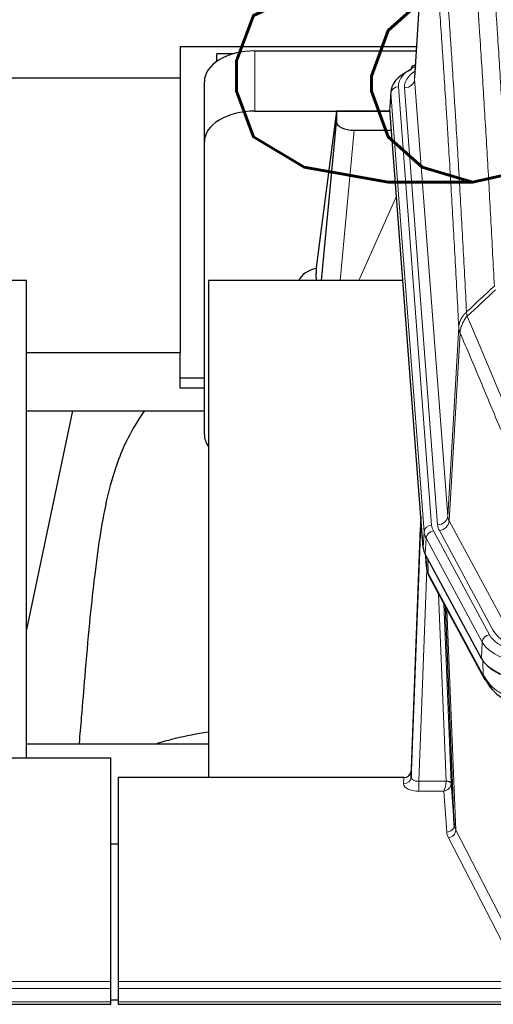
# Model space of a CAD drawing. Header units: inches. Extents: x 0 to 23760, y -13 to 16800.
# Tile 104 of 222: x 5067 to 5255, y 13660 to 14049. Entities that reach past the tile are written whole.
import ezdxf

# ---------------------------------------------------------------- set-up
doc = ezdxf.new("R2010")
doc.units = ezdxf.units.IN
doc.layers.add('254', color=7, linetype='Continuous', true_color=0xffffff)
doc.styles.add('latin_extended', font='simplex.shx')
doc.dimstyles.get("Standard").update_dxf_attribs({"dimtxt": 0.18, "dimasz": 0.18, "dimexe": 0.18, "dimexo": 0.0625, "dimgap": 0.09, "dimtad": 0, "dimtih": 1, "dimtoh": 1, "dimdec": 4, "dimzin": 0, "dimdsep": 46, "dimtxsty": 'Standard', "dimcen": 0.09, "dimadec": 0, "dimazin": 0, "dimtfac": 1, "dimtdec": 4, "dimtofl": 0, "dimtmove": 0, "dimatfit": 3, "dimfxl": 1, "dimtolj": 1, "dimtzin": 0, "dimarcsym": 0})

# ---------------------------------------------------------------- blocks, each defined once
blk = doc.blocks.new('_U5')
at = {"layer": '254', "color": 3, "linetype": 'Continuous', "lineweight": 13, "transparency": 16777216}
for p, q in [((5363.12, 12947.27), (5363.12, 14391.07)), ((4878.29, 12947.27), (5403.12, 12947.27)), ((5363.12, 12807.27), (5363.12, 12441.16)), ((6959.29, 12301.16), (5323.12, 12301.16))]:
    blk.add_line(p, q, dxfattribs=at)
at = {"layer": '254', "color": 3, "transparency": 16777216}
for points in [[(5386.45, 12807.27), (5339.78, 12807.27), (5363.12, 12947.27)], [(5339.78, 12441.16), (5386.45, 12441.16), (5363.12, 12301.16)]]:
    blk.add_solid(points, dxfattribs=at)
at = {"layer": 'Defpoints', "color": 0, "transparency": 16777216}
for p in [(4838.29, 12947.27), (5363.12, 12301.16), (6999.29, 12301.16)]:
    blk.add_point(p, dxfattribs=at)
at = {"layer": '254', "color": 2, "lineweight": 13, "transparency": 16777216, "insert": (5153.12, 13961.07), "char_height": 140, "attachment_point": 1, "rotation": 90, "style": 'latin_extended'}
blk.add_mtext('\\A1;\\C2;650', dxfattribs=at)

msp = doc.modelspace()

# ---------------------------------------------------------------- linework, layer by layer
at = {"layer": '254', "color": 2, "linetype": 'Continuous', "lineweight": 25}
for p, q in [((5228.774, 14113.052), (5223.523, 14026.416)), ((5130.788, 14038.811), (5130.788, 14026.289)), ((5130.788, 14038.811), (5224.276, 14038.811)), ((5151.847, 14035.861), (5145.291, 14035.861)), ((5145.291, 14032.856), (5145.291, 14035.861)), ((5160.345, 14037.015), (5224.167, 14037.015)), ((5223.835, 14031.559), (5222.891, 14031.123)), ((5130.788, 14026.289), (4991.602, 14026.289)), ((5130.788, 14026.289), (5130.788, 13917.686)), ((5140.345, 14001.039), (5140.345, 14024.841)), ((5214.144, 14021.066), (5213.763, 14014.783)), ((5160.345, 14013.213), (5213.831, 14013.213)), ((5192.655, 14013.123), (5184.607, 13951.338)), ((5213.838, 14013.123), (5192.655, 14013.123)), ((5192.655, 14013.123), (5192.655, 14008.892)), ((5226.887, 13840.546), (5213.769, 14014)), ((5186.744, 13946.236), (5192.655, 14008.892)), ((5199.628, 14005.672), (5214.399, 14005.672)), ((5140.345, 13885.385), (5140.345, 14001.039)), ((5184.606, 13951.331), (5184.607, 13951.338)), ((5184.606, 13951.331), (5184.606, 13949.146)), ((5069.951, 13946.236), (4989.683, 13946.236)), ((5069.951, 13757.434), (5069.951, 13946.236)), ((5218.895, 13946.236), (5141.951, 13946.236)), ((5141.951, 13946.236), (5141.951, 13749.669)), ((5130.788, 13917.686), (5069.947, 13917.686)), ((5130.788, 13903.627), (5130.788, 13917.686)), ((5140.348, 13907.626), (5130.788, 13907.626)), ((5140.348, 13903.627), (5130.788, 13903.627)), ((5069.932, 13894.748), (5140.312, 13894.748)), ((5088.178, 13894.746), (5069.951, 13808.261)), ((5225.951, 13852.928), (5222.193, 13752.289)), ((5222.182, 13749.752), (5225.87, 13848.534)), ((5249.926, 13796.754), (5227.672, 13837.969)), ((5227.799, 13837.732), (5228.163, 13832.93)), ((5228.156, 13833.044), (5227.985, 13837.388)), ((5228.156, 13833.044), (5228.163, 13832.93)), ((5229.3, 13829.134), (5251.048, 13788.859)), ((5239.207, 13730.924), (5235.779, 13817.134)), ((5069.954, 13763.007), (5141.951, 13763.007)), ((5060.334, 13757.434), (5103.291, 13757.434)), ((5103.291, 13669.033), (5103.291, 13757.434)), ((5222.193, 13752.289), (5222.182, 13749.752)), ((5106.291, 13749.667), (5106.291, 13669.033)), ((5219.194, 13749.667), (5106.291, 13749.667)), ((5237.978, 13747.541), (5239.207, 13730.924)), ((5103.292, 13723.469), (5106.292, 13723.469)), ((5103.291, 13666.299), (5103.291, 13669.033)), ((5103.291, 13661.051), (5103.291, 13666.299)), ((5106.291, 13669.033), (5106.291, 13666.299)), ((5106.291, 13666.299), (5106.291, 13661.051)), ((5106.296, 13661.726), (5103.294, 13661.726)), ((4546.291, 13660.035), (5103.291, 13660.035)), ((5103.291, 13660.035), (5103.291, 13661.051)), ((5106.291, 13661.051), (5106.291, 13660.035)), ((5106.291, 13660.035), (5663.291, 13660.035))]:
    msp.add_line(p, q, dxfattribs=at)
at = {"layer": '254', "color": 110, "linetype": 'Continuous', "lineweight": 13}
for p, q in [((5228.775, 14112.43), (5223.528, 14025.841)), ((5160.345, 14013.213), (5160.345, 14037.015)), ((5223.528, 14025.841), (5236.594, 13853.068)), ((5214.15, 14020.279), (5213.769, 14014)), ((5227.261, 13846.919), (5214.15, 14020.279)), ((5217.144, 14022.849), (5230.255, 13849.489)), ((5219.536, 14022.414), (5232.602, 13849.641)), ((5199.628, 14005.672), (5194.021, 13946.237)), ((5201.433, 13946.237), (5216.374, 13979.551)), ((5236.594, 13853.068), (5240.971, 13927.744)), ((5241.527, 13925.411), (5237.175, 13851.159)), ((5237.175, 13851.159), (5258.527, 13811.615)), ((5226.887, 13840.546), (5227.261, 13846.919)), ((5228.045, 13844.341), (5227.672, 13837.969)), ((5250.219, 13803.276), (5228.045, 13844.341)), ((5230.952, 13847.198), (5253.126, 13806.132)), ((5254.651, 13807.807), (5233.299, 13847.35)), ((5227.802, 13837.728), (5228.156, 13833.044)), ((5228.723, 13836.022), (5228.941, 13830.464)), ((5228.306, 13832.072), (5225.175, 13748.22)), ((5228.941, 13830.464), (5250.688, 13790.189)), ((5235.981, 13748.307), (5232.958, 13822.359)), ((5235.086, 13818.419), (5237.978, 13747.541)), ((5236.325, 13816.124), (5239.793, 13728.913)), ((5249.926, 13796.754), (5250.219, 13803.276)), ((5250.688, 13790.189), (5250.512, 13795.824)), ((5219.184, 13747.219), (5219.194, 13749.667)), ((5225.175, 13748.22), (5235.98, 13748.22)), ((5225.175, 13748.22), (5225.175, 13744.305)), ((5225.175, 13744.305), (5235.017, 13744.305)), ((5236.211, 13728.157), (5235.017, 13744.305)), ((5239.793, 13728.913), (5261.278, 13687.298)), ((5258.369, 13684.235), (5236.884, 13725.85)), ((4546.291, 13669.033), (5103.291, 13669.033)), ((4546.291, 13666.299), (5103.291, 13666.299)), ((5106.291, 13669.033), (5663.291, 13669.033)), ((5106.291, 13666.299), (5663.291, 13666.299)), ((4546.291, 13661.051), (5103.291, 13661.051)), ((5106.291, 13661.051), (5663.291, 13661.051))]:
    msp.add_line(p, q, dxfattribs=at)
at = {"layer": '254', "color": 2, "linetype": 'Continuous', "lineweight": 25}
for centre, major_axis, ratio, start_param, end_param in [((5160.345, 14024.841), (-20, 0), 0.608706, 4.712389, 6.2831853), ((5241.163, 14020.562), (-27.03, 0.194), 0.4633579, 5.502135, 6.3212481), ((5224.149, 14028.4), (1.258, -2.724), 0.6272114, 3.1415983, 4.0254232), ((5160.345, 14001.039), (-20, 0), 0.608706, 4.712389, 6.2831853), ((5199.682, 14008.917), (7.027, 0.031), 0.4617281, 3.1395348, 4.7027345), ((5187.486, 13944.157), (-10.208, 0), 0.7029015, 4.9983373, 5.9892938), ((5187.485, 13752.767), (-10.152, 515.131), 0.0020796, 5.0973621, 5.1034662), ((5160.345, 13885.385), (-20, 0), 0.608706, 0, 0.4035719), ((5253.907, 13840.985), (27.037, 0.006), 0.4611335, 3.1763491, 3.3855005), ((5255.951, 13813.255), (-27.174, 22.247), 0.2659531, 0.2482946, 0.2802748), ((5254.8, 13842.531), (26.161, 11.46), 0.4493681, 3.0159633, 3.1613144), ((5232.654, 13831.355), (3.584, 1.776), 0.8816114, 2.7716102, 3.1419462), ((5276.146, 13799.8), (27.023, 0.034), 0.4619935, 3.3853572, 3.670307), ((5277.52, 13773.309), (-27.355, 20.182), 0.1876908, 0.3765826, 0.5974134), ((5276.705, 13799.309), (27.01, 0.015), 0.4618579, 3.6271853, 4.7111791), ((5276.146, 13799.8), (27.023, 0.034), 0.4619935, 3.670307, 4.7096668), ((5254.567, 13790.759), (3.52, 1.9), 0.8606628, 3.1415888, 3.5094104), ((5274.824, 13770.447), (-23.434, 19.972), 0.1471226, 0.3626514, 0.5834823), ((5256.344, 13788.077), (3.195, 2.407), 0.6715965, 2.6043549, 3.391291), ((5276.617, 13802.127), (23.359, 16.381), 0.7286412, 3.1732971, 4.057134), ((5219.194, 13752.38), (3, 0.002), 0.9042699, 4.7116987, 6.2488686)]:
    msp.add_ellipse(centre, major_axis=major_axis, ratio=ratio, start_param=start_param, end_param=end_param, dxfattribs=at)
at = {"layer": '254', "color": 110, "linetype": 'Continuous', "lineweight": 13}
for centre, major_axis, ratio, start_param, end_param in [((5224.149, 14028.4), (1.258, -2.724), 0.6272114, 2.6666598, 3.1415983), ((5241.163, 14023.223), (-24.034, 0.016), 0.461198, 5.4992389, 6.318352), ((5243.555, 14022.788), (-24.034, 0.016), 0.461198, 5.6862399, 6.318352), ((5219.536, 14025.962), (3.989, 0.302), 0.8864705, 4.6454478, 6.1638843), ((5217.144, 14020.188), (2.991, 0.226), 0.8864705, 1.5038552, 3.0222916), ((5232.602, 13853.189), (3.989, 0.302), 0.8864705, 4.6454478, 6.1638843), ((5256.62, 13853.58), (20.038, 0.241), 0.4621297, 3.1708089, 3.3799603), ((5225.87, 13846.381), (0.214, 6.443), 0.0117452, 0.5090713, 1.2305416), ((5228.869, 13848.443), (2.998, -0.112), 0.4302668, 3.1576572, 3.7226285), ((5230.255, 13846.828), (2.991, 0.226), 0.8864705, 1.5038552, 3.0222916), ((5254.273, 13849.879), (24.033, 0.005), 0.4611335, 3.1763491, 3.3855005), ((5256.62, 13850.032), (24.033, 0.005), 0.4611335, 3.1763491, 3.3855005), ((5233.299, 13850.898), (3.52, 1.9), 0.8606628, 4.2773553, 5.7957917), ((5254.273, 13847.218), (-27.028, 0.171), 0.4605352, 0.0378207, 0.2469722), ((5230.952, 13844.537), (2.64, 1.425), 0.8606628, 1.1357626, 2.6541991), ((5255.951, 13813.255), (-27.538, 20.422), 0.1820491, 0.3394773, 0.3714577), ((5232.82, 13831.035), (3.52, 1.9), 0.8606628, 2.7414655, 3.1415888), ((5253.126, 13803.471), (2.64, 1.425), 0.8606628, 1.1357626, 2.6541991), ((5276.433, 13808.84), (24.02, 0.03), 0.4619935, 3.3853572, 4.7096668), ((5277.89, 13810.64), (-24.002, 0.049), 0.477994, 0.2537759, 1.5750883), ((5276.433, 13806.179), (-27.018, 0.111), 0.4567867, 0.246464, 1.5707737), ((5254.567, 13790.759), (3.52, 1.9), 0.8606628, 2.7414655, 3.1415888), ((5276.617, 13802.127), (25.329, 12.681), 0.6929209, 3.2824386, 4.1662755), ((5225.187, 13747.219), (6.003, 0.008), 0.4854373, 3.1388974, 4.7096937), ((5219.184, 13749.843), (-3, 0.013), 0.8746179, 1.5745081, 3.1116779), ((5225.187, 13749.843), (3.004, 0.138), 0.5390598, 3.1127167, 4.683513), ((5235.017, 13746.929), (0.506, 2.997), 0.2740591, 3.694004, 5.2037138), ((5235.017, 13746.929), (2.669, 1.608), 0.8008031, 4.262859, 5.7725688), ((5234.981, 13748.276), (-1.001, 0.011), 0.903668, 3.0924533, 3.1882188), ((5235.98, 13747.359), (1.996, -0.13), 0.4297663, 0.0674602, 1.5988341), ((5235.981, 13747.446), (1.998, 0.082), 0.4302193, 0.0160628, 1.553239), ((5234.981, 13747.415), (2.996, 0.15), 0.884215, 6.1784613, 6.2742268), ((5236.211, 13730.781), (-2.992, -0.221), 0.8740585, 1.5062672, 3.1117425), ((5259.21, 13728.554), (-23.014, 0.002), 0.4845187, 0.0358431, 0.2451673), ((5236.884, 13728.474), (-2.666, -1.376), 0.8484453, 1.1579292, 2.76165), ((5259.21, 13731.178), (-20.016, 0.121), 0.4848834, 0.0387668, 0.248091)]:
    msp.add_ellipse(centre, major_axis=major_axis, ratio=ratio, start_param=start_param, end_param=end_param, dxfattribs=at)
for points, knots in [([(5249.966, 14129.056), (5250.523, 14122.436), (5251.624, 14108.946), (5253.232, 14087.961), (5254.274, 14073.472), (5255.045, 14062.418), (5255.427, 14056.844), (5255.805, 14051.199), (5256.057, 14047.421), (5256.182, 14045.524), (5256.805, 14035.999), (5257.297, 14028.258), (5258.022, 14016.462), (5258.262, 14012.501), (5258.738, 14004.518), (5258.974, 14000.497), (5259.676, 13988.344), (5260.596, 13971.902), (5261.487, 13954.983), (5261.924, 13946.404)], [0, 0, 0, 0, 0.125, 0.25, 0.375, 0.375, 0.4375, 0.46875, 0.46875, 0.5, 0.5, 0.625, 0.625, 0.6875, 0.6875, 0.75, 0.75, 0.875, 1, 1, 1, 1]), ([(5255.057, 13944.028), (5254.618, 13952.597), (5253.727, 13969.495), (5252.805, 13985.918), (5252.102, 13998.057), (5251.866, 14002.073), (5251.389, 14010.046), (5251.149, 14014.003), (5250.423, 14025.785), (5249.931, 14033.517), (5249.307, 14043.031), (5249.181, 14044.926), (5248.93, 14048.7), (5248.551, 14054.338), (5248.168, 14059.905), (5247.396, 14070.947), (5246.353, 14085.419), (5244.743, 14106.38), (5243.641, 14119.854), (5243.083, 14126.467)], [0, 0, 0, 0, 0.125, 0.25, 0.25, 0.3125, 0.3125, 0.375, 0.375, 0.5, 0.5, 0.53125, 0.53125, 0.5625, 0.625, 0.625, 0.75, 0.875, 1, 1, 1, 1]), ([(5231.831, 14119.046), (5232.402, 14112.355), (5233.53, 14098.713), (5235.175, 14077.471), (5236.241, 14062.792), (5237.03, 14051.588), (5237.421, 14045.938), (5237.872, 14039.261), (5238.065, 14036.381), (5238.193, 14034.457), (5238.257, 14033.493), (5238.576, 14028.663), (5238.955, 14022.82), (5239.393, 14015.92), (5239.58, 14012.945), (5239.704, 14010.957), (5239.766, 14009.962), (5240.322, 14000.984), (5241.295, 13984.776), (5242.706, 13959.724), (5243.614, 13942.528), (5244.06, 13933.806)], [0, 0, 0, 0, 0.125, 0.25, 0.375, 0.375, 0.4375, 0.46875, 0.484375, 0.484375, 0.5, 0.5, 0.5625, 0.59375, 0.609375, 0.609375, 0.625, 0.625, 0.75, 0.875, 1, 1, 1, 1]), ([(5240.971, 13927.744), (5240.526, 13936.438), (5239.62, 13953.58), (5238.213, 13978.554), (5237.243, 13994.712), (5236.688, 14003.663), (5236.627, 14004.655), (5236.503, 14006.637), (5236.317, 14009.602), (5235.88, 14016.482), (5235.502, 14022.307), (5235.184, 14027.123), (5235.12, 14028.084), (5234.992, 14030.002), (5234.8, 14032.874), (5234.35, 14039.531), (5233.96, 14045.165), (5233.174, 14056.336), (5232.11, 14070.972), (5230.47, 14092.153), (5229.345, 14105.757), (5228.775, 14112.43)], [0, 0, 0, 0, 0.125, 0.25, 0.375, 0.375, 0.390625, 0.390625, 0.40625, 0.4375, 0.5, 0.5, 0.515625, 0.515625, 0.53125, 0.5625, 0.625, 0.625, 0.75, 0.875, 1, 1, 1, 1]), ([(5240.971, 13927.744), (5240.971, 13927.759), (5240.973, 13927.789), (5240.976, 13927.834), (5240.98, 13927.879), (5240.983, 13927.924), (5240.987, 13927.968), (5240.991, 13928.013), (5240.995, 13928.058), (5241, 13928.103), (5241.005, 13928.147), (5241.01, 13928.192), (5241.015, 13928.237), (5241.021, 13928.281), (5241.027, 13928.326), (5241.033, 13928.371), (5241.039, 13928.415), (5241.046, 13928.46), (5241.053, 13928.504), (5241.06, 13928.549), (5241.067, 13928.593), (5241.075, 13928.638), (5241.083, 13928.682), (5241.091, 13928.727), (5241.099, 13928.771), (5241.108, 13928.815), (5241.117, 13928.86), (5241.126, 13928.904), (5241.135, 13928.948), (5241.145, 13928.992), (5241.155, 13929.037), (5241.165, 13929.081), (5241.175, 13929.125), (5241.186, 13929.169), (5241.197, 13929.213), (5241.208, 13929.257), (5241.219, 13929.3), (5241.231, 13929.344), (5241.243, 13929.388), (5241.255, 13929.432), (5241.267, 13929.476), (5241.28, 13929.519), (5241.293, 13929.563), (5241.306, 13929.606), (5241.319, 13929.65), (5241.333, 13929.693), (5241.346, 13929.737), (5241.361, 13929.78), (5241.375, 13929.823), (5241.389, 13929.866), (5241.404, 13929.909), (5241.419, 13929.952), (5241.435, 13929.995), (5241.45, 13930.038), (5241.466, 13930.081), (5241.482, 13930.124), (5241.498, 13930.167), (5241.515, 13930.21), (5241.532, 13930.252), (5241.549, 13930.295), (5241.566, 13930.337), (5241.583, 13930.38), (5241.601, 13930.422), (5241.619, 13930.464), (5241.637, 13930.506), (5241.655, 13930.548), (5241.674, 13930.59), (5241.693, 13930.632), (5241.712, 13930.674), (5241.732, 13930.716), (5241.751, 13930.758), (5241.771, 13930.799), (5241.791, 13930.841), (5241.811, 13930.882), (5241.832, 13930.924), (5241.853, 13930.965), (5241.88, 13931.018), (5241.914, 13931.083), (5241.954, 13931.16), (5241.996, 13931.237), (5242.039, 13931.313), (5242.082, 13931.389), (5242.126, 13931.464), (5242.171, 13931.54), (5242.216, 13931.614), (5242.263, 13931.689), (5242.31, 13931.763), (5242.358, 13931.837), (5242.406, 13931.911), (5242.456, 13931.984), (5242.506, 13932.057), (5242.557, 13932.129), (5242.608, 13932.202), (5242.661, 13932.273), (5242.714, 13932.345), (5242.768, 13932.416), (5242.823, 13932.486), (5242.878, 13932.556), (5242.934, 13932.626), (5242.991, 13932.695), (5243.048, 13932.764), (5243.106, 13932.833), (5243.165, 13932.901), (5243.225, 13932.969), (5243.285, 13933.036), (5243.346, 13933.103), (5243.408, 13933.169), (5243.47, 13933.235), (5243.533, 13933.3), (5243.597, 13933.365), (5243.661, 13933.43), (5243.726, 13933.494), (5243.791, 13933.557), (5243.858, 13933.62), (5243.924, 13933.683), (5243.992, 13933.745), (5244.037, 13933.786), (5244.06, 13933.806)], [0, 0, 0, 0, 0.0066687, 0.0133374, 0.0200061, 0.0266746, 0.0333432, 0.0400116, 0.0466801, 0.0533484, 0.0600168, 0.066685, 0.0733532, 0.0800214, 0.0866895, 0.0933575, 0.1000255, 0.1066935, 0.1133614, 0.1200292, 0.126697, 0.1333647, 0.1400324, 0.1467001, 0.1533676, 0.1600352, 0.1667026, 0.1733701, 0.1800374, 0.1867047, 0.193372, 0.2000392, 0.2067064, 0.2133735, 0.2200405, 0.2267075, 0.2333745, 0.2400414, 0.2467082, 0.253375, 0.2600418, 0.2667085, 0.2733751, 0.2800417, 0.2867082, 0.2933747, 0.3000412, 0.3067075, 0.3133739, 0.3200401, 0.3267064, 0.3333725, 0.3400387, 0.3467047, 0.3533708, 0.3600367, 0.3667026, 0.3733685, 0.3800343, 0.3867001, 0.3933658, 0.4000315, 0.4066971, 0.4133626, 0.4200281, 0.4266936, 0.433359, 0.4400243, 0.4466896, 0.4533549, 0.4600201, 0.4666852, 0.4733503, 0.4800154, 0.4866804, 0.4933453, 0.5000102, 0.5125098, 0.5250093, 0.5375088, 0.5500082, 0.5625077, 0.5750071, 0.5875066, 0.600006, 0.6125054, 0.6250049, 0.6375043, 0.6500037, 0.6625032, 0.6750026, 0.6875021, 0.7000016, 0.7125011, 0.7250006, 0.7375001, 0.7499997, 0.7624993, 0.7749989, 0.7874985, 0.7999982, 0.812498, 0.8249977, 0.8374975, 0.8499974, 0.8624973, 0.8749972, 0.8874972, 0.8999973, 0.9124974, 0.9249976, 0.9374978, 0.9499981, 0.9624985, 0.9749989, 0.9874994, 1, 1, 1, 1]), ([(5241.527, 13925.411), (5241.548, 13925.994), (5241.626, 13926.582), (5241.889, 13927.748), (5242.075, 13928.327), (5242.547, 13929.459), (5242.832, 13930.011), (5243.49, 13931.075), (5243.863, 13931.586), (5244.272, 13932.069)], [0, 0, 0, 0, 0.25, 0.25, 0.5, 0.5, 0.75, 0.75, 1, 1, 1, 1]), ([(5244.272, 13932.069), (5244.197, 13932.363), (5244.154, 13932.665), (5244.096, 13933.255), (5244.081, 13933.542), (5244.06, 13933.806)], [0, 0, 0, 0, 0.5, 0.5, 1, 1, 1, 1]), ([(5244.272, 13932.069), (5247.094, 13925.514), (5249.91, 13918.89), (5254.123, 13908.85), (5255.526, 13905.486), (5258.329, 13898.725), (5259.728, 13895.327), (5261.126, 13891.912)], [0, 0, 0, 0, 0.5, 0.5, 0.75, 0.75, 1, 1, 1, 1]), ([(5241.527, 13925.411), (5241.522, 13925.423), (5241.512, 13925.448), (5241.496, 13925.487), (5241.481, 13925.525), (5241.466, 13925.565), (5241.451, 13925.605), (5241.435, 13925.645), (5241.42, 13925.687), (5241.405, 13925.729), (5241.389, 13925.771), (5241.374, 13925.814), (5241.358, 13925.858), (5241.343, 13925.902), (5241.328, 13925.947), (5241.313, 13925.993), (5241.297, 13926.039), (5241.282, 13926.086), (5241.268, 13926.134), (5241.253, 13926.182), (5241.238, 13926.23), (5241.224, 13926.28), (5241.21, 13926.33), (5241.195, 13926.38), (5241.182, 13926.431), (5241.168, 13926.483), (5241.155, 13926.536), (5241.134, 13926.62), (5241.108, 13926.732), (5241.08, 13926.869), (5241.056, 13926.997), (5241.037, 13927.114), (5241.021, 13927.221), (5241.008, 13927.318), (5240.998, 13927.405), (5240.99, 13927.482), (5240.984, 13927.549), (5240.979, 13927.606), (5240.976, 13927.653), (5240.974, 13927.69), (5240.972, 13927.717), (5240.971, 13927.734), (5240.971, 13927.742), (5240.971, 13927.744)], [0, 0, 0, 0, 0.0155037, 0.0313049, 0.0474035, 0.0637997, 0.0804935, 0.097485, 0.1147743, 0.1323613, 0.1502462, 0.1684289, 0.1869096, 0.2056883, 0.224765, 0.2441397, 0.2638126, 0.2837835, 0.3040527, 0.32462, 0.3454856, 0.3666494, 0.3881116, 0.409872, 0.4319308, 0.454288, 0.4769435, 0.4998975, 0.5635611, 0.6228928, 0.6778927, 0.7285606, 0.7748966, 0.8169007, 0.8545729, 0.8879131, 0.9169214, 0.9415977, 0.9619421, 0.9779545, 0.989635, 0.9969835, 1, 1, 1, 1]), ([(5257.569, 13887.266), (5256.239, 13890.507), (5254.906, 13893.732), (5252.238, 13900.152), (5250.903, 13903.346), (5246.892, 13912.883), (5244.213, 13919.178), (5241.527, 13925.411)], [0, 0, 0, 0, 0.25, 0.25, 0.5, 0.5, 1, 1, 1, 1])]:
    msp.add_open_spline(points, degree=3, knots=knots, dxfattribs=at)
for points in [[(5244.06, 13933.806), (5247.725, 13937.215), (5251.391, 13940.622), (5255.057, 13944.028)], [(5255.515, 13942.523), (5251.767, 13939.039), (5248.019, 13935.555), (5244.272, 13932.069)]]:
    msp.add_open_spline(points, degree=3, dxfattribs=at)
at = {"layer": '254', "color": 2, "linetype": 'Continuous', "lineweight": 25}
for points, knots in [([(5116.689, 13894.762), (5115.946, 13893.73), (5110.462, 13885.706), (5105.08, 13873.014), (5101.201, 13858.055), (5098.778, 13844.172), (5096.772, 13828.943), (5094.8, 13810.441), (5093.169, 13792.158), (5091.882, 13775.789), (5091.079, 13766.65), (5090.783, 13763.131)], [0, 0, 0, 0, 0.0222318, 0.1727672, 0.2873868, 0.4185998, 0.5679441, 0.6959303, 0.8383189, 0.9387461, 1, 1, 1, 1]), ([(5121.874, 13763.235), (5124.167, 13763.964), (5130.63, 13765.789), (5137.46, 13767.122), (5141.813, 13767.773)], [0, 0, 0, 0, 0.3660944, 1, 1, 1, 1])]:
    msp.add_open_spline(points, degree=3, knots=knots, dxfattribs=at)
msp.add_open_spline([(5229.07, 13829.579), (5229.18, 13829.357), (5229.3, 13829.134)], degree=2, dxfattribs=at)

# ---------------------------------------------------------------- dimensions: what is measured, and where the dimension line sits
at = {"layer": '254', "color": 2, "linetype": 'Continuous', "lineweight": 13}
dim = msp.add_linear_dim(base=(5363.115, 12301.157), p1=(4838.291, 12947.269), p2=(6999.291, 12301.157), angle=90, text='\\C2;650', dimstyle='Standard', override={"dimscale": 40, "dimtxt": 3.5, "dimasz": 3.5, "dimexe": 1, "dimexo": 1, "dimgap": 1.75, "dimtad": 1, "dimtih": 0, "dimtoh": 0, "dimdec": 2, "dimlfac": 0.025, "dimzin": 8, "dimdsep": 46, "dimlunit": 2, "dimpost": '', "dimtxsty": 'latin_extended', "dimsah": 1, "dimse1": 0, "dimse2": 0, "dimsd1": 0, "dimsd2": 0, "dimclrd": 3, "dimclre": 3, "dimclrt": 2, "dimtol": 0, "dimtm": -0.1, "dimtfac": 0.714286, "dimtdec": 3, "dimtofl": 1, "dimtmove": 0, "dimtzin": 8, "dimlwd": 13, "dimlwe": 13}, dxfattribs=at)
dim.commit()
dim.dimension.update_dxf_attribs({"geometry": '_U5', "text_midpoint": (5363.115, 14141.068), "dimtype": 160})

doc.saveas('drawing.dxf')
